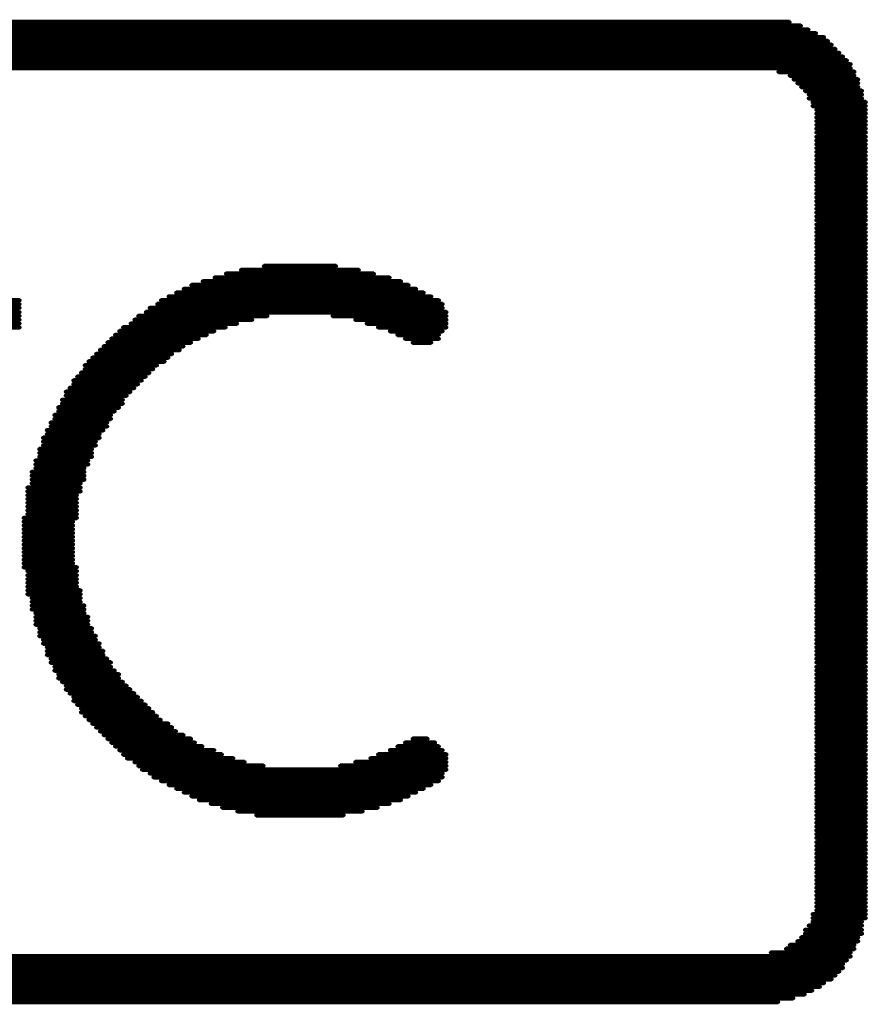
# Model space of a CAD drawing. Extents: x -0.07 to 0.95, y -0.15 to 2.1.
# Tile 10 of 23: x 0.38 to 0.56, y 0.5 to 0.71. Entities that reach past the tile are written whole.
import ezdxf

# ---------------------------------------------------------------- set-up
doc = ezdxf.new("R2010")
doc.units = 0
doc.layers.get('0').update_dxf_attribs({"linetype": 'CONTINUOUS'})
doc.layers.add('gto', color=2, linetype='CONTINUOUS')

# ---------------------------------------------------------------- blocks, each defined once
blk = doc.blocks.new('D80')
at = {"const_width": 0.0004}
blk.add_lwpolyline([(-0.0002, 0, 1), (0.0002, 0, 1)], format="xyb", close=True, dxfattribs=at)

msp = doc.modelspace()

# ---------------------------------------------------------------- linework, layer by layer
at = {"layer": 'gto', "color": 2, "const_width": 0.001}
for points in [[(0.299, 0.7059), (0.5507, 0.7059)], [(0.3014, 0.7067), (0.5491, 0.7067)], [(0.3038, 0.7075), (0.5467, 0.7075)], [(0.2966, 0.7043), (0.554, 0.7043)], [(0.2974, 0.7051), (0.5523, 0.7051)], [(0.2934, 0.7018), (0.5564, 0.7018)], [(0.2942, 0.7027), (0.5556, 0.7027)], [(0.2958, 0.7035), (0.5548, 0.7035)], [(0.2917, 0.7002), (0.558, 0.7002)], [(0.2925, 0.701), (0.5572, 0.701)], [(0.2901, 0.6978), (0.5596, 0.6978)], [(0.2909, 0.6986), (0.5596, 0.6986)], [(0.2917, 0.6994), (0.5588, 0.6994)], [(0.5443, 0.697), (0.5604, 0.697)], [(0.5467, 0.6962), (0.5604, 0.6962)], [(0.5475, 0.6954), (0.5612, 0.6954)], [(0.5483, 0.6946), (0.5612, 0.6946)], [(0.5491, 0.6938), (0.5612, 0.6938)], [(0.5499, 0.693), (0.562, 0.693)], [(0.5507, 0.6922), (0.562, 0.6922)], [(0.5507, 0.6914), (0.562, 0.6914)], [(0.5515, 0.6906), (0.5628, 0.6906)], [(0.5515, 0.6898), (0.5628, 0.6898)], [(0.5523, 0.689), (0.5628, 0.689)], [(0.5523, 0.6882), (0.5628, 0.6882)], [(0.5523, 0.6874), (0.5628, 0.6874)], [(0.5523, 0.6866), (0.5628, 0.6866)], [(0.5523, 0.6858), (0.5628, 0.6858)], [(0.5523, 0.685), (0.5628, 0.685)], [(0.5523, 0.6842), (0.5628, 0.6842)], [(0.5523, 0.6833), (0.5628, 0.6833)], [(0.5523, 0.6825), (0.5628, 0.6825)], [(0.5523, 0.6817), (0.5628, 0.6817)], [(0.5523, 0.6809), (0.5628, 0.6809)], [(0.5523, 0.6801), (0.5628, 0.6801)], [(0.5523, 0.6793), (0.5628, 0.6793)], [(0.5523, 0.6785), (0.5628, 0.6785)], [(0.5523, 0.6777), (0.5628, 0.6777)], [(0.5523, 0.6769), (0.5628, 0.6769)], [(0.5523, 0.6761), (0.5628, 0.6761)], [(0.5523, 0.6753), (0.5628, 0.6753)], [(0.5523, 0.6745), (0.5628, 0.6745)], [(0.5523, 0.6737), (0.5628, 0.6737)], [(0.5523, 0.6729), (0.5628, 0.6729)], [(0.5523, 0.6721), (0.5628, 0.6721)], [(0.5523, 0.6713), (0.5628, 0.6713)], [(0.5523, 0.6705), (0.5628, 0.6705)], [(0.5523, 0.6697), (0.5628, 0.6697)], [(0.5523, 0.6689), (0.5628, 0.6689)], [(0.5523, 0.6681), (0.5628, 0.6681)], [(0.5523, 0.6673), (0.5628, 0.6673)], [(0.5523, 0.6665), (0.5628, 0.6665)], [(0.5523, 0.6657), (0.5628, 0.6657)], [(0.5523, 0.6648), (0.5628, 0.6648)], [(0.5523, 0.664), (0.5628, 0.664)], [(0.5523, 0.6632), (0.5628, 0.6632)], [(0.5523, 0.6624), (0.5628, 0.6624)], [(0.5523, 0.6616), (0.5628, 0.6616)], [(0.5523, 0.6608), (0.5628, 0.6608)], [(0.5523, 0.66), (0.5628, 0.66)], [(0.5523, 0.6592), (0.5628, 0.6592)], [(0.5523, 0.6584), (0.5628, 0.6584)], [(0.4357, 0.656), (0.451, 0.656)], [(0.5523, 0.6576), (0.5628, 0.6576)], [(0.5523, 0.6568), (0.5628, 0.6568)], [(0.5523, 0.656), (0.5628, 0.656)], [(0.4277, 0.6544), (0.459, 0.6544)], [(0.4309, 0.6552), (0.4558, 0.6552)], [(0.5523, 0.6552), (0.5628, 0.6552)], [(0.5523, 0.6544), (0.5628, 0.6544)], [(0.4204, 0.652), (0.4663, 0.652)], [(0.4228, 0.6528), (0.4647, 0.6528)], [(0.4253, 0.6536), (0.4623, 0.6536)], [(0.5523, 0.6536), (0.5628, 0.6536)], [(0.5523, 0.6528), (0.5628, 0.6528)], [(0.5523, 0.652), (0.5628, 0.652)], [(0.4172, 0.6504), (0.4695, 0.6504)], [(0.4188, 0.6512), (0.4679, 0.6512)], [(0.5523, 0.6512), (0.5628, 0.6512)], [(0.5523, 0.6504), (0.5628, 0.6504)], [(0.373, 0.6488), (0.3842, 0.6488)], [(0.3738, 0.648), (0.3842, 0.648)], [(0.4132, 0.648), (0.4735, 0.648)], [(0.414, 0.6488), (0.4727, 0.6488)], [(0.4156, 0.6496), (0.4711, 0.6496)], [(0.5523, 0.6496), (0.5628, 0.6496)], [(0.5523, 0.6488), (0.5628, 0.6488)], [(0.5523, 0.648), (0.5628, 0.648)], [(0.3738, 0.6472), (0.3842, 0.6472)], [(0.3738, 0.6463), (0.3842, 0.6463)], [(0.3738, 0.6455), (0.3842, 0.6455)], [(0.4092, 0.6455), (0.4365, 0.6455)], [(0.4108, 0.6463), (0.4743, 0.6463)], [(0.4116, 0.6472), (0.4735, 0.6472)], [(0.4502, 0.6455), (0.4743, 0.6455)], [(0.5523, 0.6472), (0.5628, 0.6472)], [(0.5523, 0.6463), (0.5628, 0.6463)], [(0.5523, 0.6455), (0.5628, 0.6455)], [(0.3738, 0.6447), (0.3842, 0.6447)], [(0.3738, 0.6439), (0.3842, 0.6439)], [(0.4076, 0.6439), (0.4301, 0.6439)], [(0.4084, 0.6447), (0.4333, 0.6447)], [(0.455, 0.6447), (0.4743, 0.6447)], [(0.4574, 0.6439), (0.4743, 0.6439)], [(0.5523, 0.6447), (0.5628, 0.6447)], [(0.5523, 0.6439), (0.5628, 0.6439)], [(0.373, 0.6431), (0.3842, 0.6431)], [(0.4043, 0.6415), (0.4237, 0.6415)], [(0.4052, 0.6423), (0.4253, 0.6423)], [(0.406, 0.6431), (0.4277, 0.6431)], [(0.4598, 0.6431), (0.4743, 0.6431)], [(0.4623, 0.6423), (0.4735, 0.6423)], [(0.4639, 0.6415), (0.4727, 0.6415)], [(0.5523, 0.6431), (0.5628, 0.6431)], [(0.5523, 0.6423), (0.5628, 0.6423)], [(0.5523, 0.6415), (0.5628, 0.6415)], [(0.4027, 0.6399), (0.4204, 0.6399)], [(0.4035, 0.6407), (0.422, 0.6407)], [(0.4655, 0.6407), (0.4727, 0.6407)], [(0.4671, 0.6399), (0.4711, 0.6399)], [(0.5523, 0.6407), (0.5628, 0.6407)], [(0.5523, 0.6399), (0.5628, 0.6399)], [(0.4003, 0.6375), (0.4164, 0.6375)], [(0.4011, 0.6383), (0.418, 0.6383)], [(0.4019, 0.6391), (0.4188, 0.6391)], [(0.5523, 0.6391), (0.5628, 0.6391)], [(0.5523, 0.6383), (0.5628, 0.6383)], [(0.5523, 0.6375), (0.5628, 0.6375)], [(0.3979, 0.6351), (0.4132, 0.6351)], [(0.3987, 0.6359), (0.4148, 0.6359)], [(0.3995, 0.6367), (0.4156, 0.6367)], [(0.5523, 0.6367), (0.5628, 0.6367)], [(0.5523, 0.6359), (0.5628, 0.6359)], [(0.5523, 0.6351), (0.5628, 0.6351)], [(0.3971, 0.6335), (0.4116, 0.6335)], [(0.3979, 0.6343), (0.4124, 0.6343)], [(0.5523, 0.6343), (0.5628, 0.6343)], [(0.5523, 0.6335), (0.5628, 0.6335)], [(0.3955, 0.6319), (0.41, 0.6319)], [(0.3955, 0.6311), (0.4092, 0.6311)], [(0.3963, 0.6327), (0.4108, 0.6327)], [(0.5523, 0.6327), (0.5628, 0.6327)], [(0.5523, 0.6319), (0.5628, 0.6319)], [(0.5523, 0.6311), (0.5628, 0.6311)], [(0.3939, 0.6295), (0.4076, 0.6295)], [(0.3947, 0.6303), (0.4084, 0.6303)], [(0.5523, 0.6303), (0.5628, 0.6303)], [(0.5523, 0.6295), (0.5628, 0.6295)], [(0.3931, 0.6278), (0.406, 0.6278)], [(0.3931, 0.627), (0.406, 0.627)], [(0.3939, 0.6287), (0.4068, 0.6287)], [(0.5523, 0.6287), (0.5628, 0.6287)], [(0.5523, 0.6278), (0.5628, 0.6278)], [(0.5523, 0.627), (0.5628, 0.627)], [(0.3923, 0.6262), (0.4052, 0.6262)], [(0.3923, 0.6254), (0.4043, 0.6254)], [(0.5523, 0.6262), (0.5628, 0.6262)], [(0.5523, 0.6254), (0.5628, 0.6254)], [(0.3907, 0.623), (0.4027, 0.623)], [(0.3915, 0.6246), (0.4035, 0.6246)], [(0.3915, 0.6238), (0.4035, 0.6238)], [(0.5523, 0.6246), (0.5628, 0.6246)], [(0.5523, 0.6238), (0.5628, 0.6238)], [(0.5523, 0.623), (0.5628, 0.623)], [(0.3899, 0.6214), (0.4019, 0.6214)], [(0.3899, 0.6206), (0.4011, 0.6206)], [(0.3907, 0.6222), (0.4027, 0.6222)], [(0.5523, 0.6222), (0.5628, 0.6222)], [(0.5523, 0.6214), (0.5628, 0.6214)], [(0.5523, 0.6206), (0.5628, 0.6206)], [(0.3891, 0.6198), (0.4011, 0.6198)], [(0.3891, 0.619), (0.4003, 0.619)], [(0.5523, 0.6198), (0.5628, 0.6198)], [(0.5523, 0.619), (0.5628, 0.619)], [(0.3883, 0.6174), (0.3995, 0.6174)], [(0.3883, 0.6166), (0.3995, 0.6166)], [(0.3891, 0.6182), (0.4003, 0.6182)], [(0.5523, 0.6182), (0.5628, 0.6182)], [(0.5523, 0.6174), (0.5628, 0.6174)], [(0.5523, 0.6166), (0.5628, 0.6166)], [(0.3875, 0.615), (0.3987, 0.615)], [(0.3883, 0.6158), (0.3995, 0.6158)], [(0.5523, 0.6158), (0.5628, 0.6158)], [(0.5523, 0.615), (0.5628, 0.615)], [(0.3867, 0.6126), (0.3979, 0.6126)], [(0.3875, 0.6142), (0.3987, 0.6142)], [(0.3875, 0.6134), (0.3979, 0.6134)], [(0.5523, 0.6142), (0.5628, 0.6142)], [(0.5523, 0.6134), (0.5628, 0.6134)], [(0.5523, 0.6126), (0.5628, 0.6126)], [(0.3867, 0.6118), (0.3979, 0.6118)], [(0.3867, 0.611), (0.3979, 0.611)], [(0.3867, 0.6102), (0.3971, 0.6102)], [(0.5523, 0.6118), (0.5628, 0.6118)], [(0.5523, 0.611), (0.5628, 0.611)], [(0.5523, 0.6102), (0.5628, 0.6102)], [(0.3858, 0.6093), (0.3971, 0.6093)], [(0.3858, 0.6085), (0.3971, 0.6085)], [(0.5523, 0.6093), (0.5628, 0.6093)], [(0.5523, 0.6085), (0.5628, 0.6085)], [(0.3858, 0.6077), (0.3963, 0.6077)], [(0.3858, 0.6069), (0.3963, 0.6069)], [(0.3858, 0.6061), (0.3963, 0.6061)], [(0.5523, 0.6077), (0.5628, 0.6077)], [(0.5523, 0.6069), (0.5628, 0.6069)], [(0.5523, 0.6061), (0.5628, 0.6061)], [(0.3858, 0.6053), (0.3963, 0.6053)], [(0.3858, 0.6045), (0.3963, 0.6045)], [(0.5523, 0.6053), (0.5628, 0.6053)], [(0.5523, 0.6045), (0.5628, 0.6045)], [(0.385, 0.6029), (0.3963, 0.6029)], [(0.385, 0.6021), (0.3955, 0.6021)], [(0.3858, 0.6037), (0.3963, 0.6037)], [(0.5523, 0.6037), (0.5628, 0.6037)], [(0.5523, 0.6029), (0.5628, 0.6029)], [(0.5523, 0.6021), (0.5628, 0.6021)], [(0.385, 0.6013), (0.3955, 0.6013)], [(0.385, 0.6005), (0.3955, 0.6005)], [(0.5523, 0.6013), (0.5628, 0.6013)], [(0.5523, 0.6005), (0.5628, 0.6005)], [(0.385, 0.5997), (0.3955, 0.5997)], [(0.385, 0.5989), (0.3955, 0.5989)], [(0.385, 0.5981), (0.3955, 0.5981)], [(0.5523, 0.5997), (0.5628, 0.5997)], [(0.5523, 0.5989), (0.5628, 0.5989)], [(0.5523, 0.5981), (0.5628, 0.5981)], [(0.385, 0.5973), (0.3955, 0.5973)], [(0.385, 0.5965), (0.3955, 0.5965)], [(0.385, 0.5957), (0.3955, 0.5957)], [(0.5523, 0.5973), (0.5628, 0.5973)], [(0.5523, 0.5965), (0.5628, 0.5965)], [(0.5523, 0.5957), (0.5628, 0.5957)], [(0.385, 0.5949), (0.3955, 0.5949)], [(0.385, 0.5941), (0.3955, 0.5941)], [(0.5523, 0.5949), (0.5628, 0.5949)], [(0.5523, 0.5941), (0.5628, 0.5941)], [(0.385, 0.5933), (0.3955, 0.5933)], [(0.385, 0.5925), (0.3963, 0.5925)], [(0.3858, 0.5917), (0.3963, 0.5917)], [(0.5523, 0.5933), (0.5628, 0.5933)], [(0.5523, 0.5925), (0.5628, 0.5925)], [(0.5523, 0.5917), (0.5628, 0.5917)], [(0.3858, 0.5908), (0.3963, 0.5908)], [(0.3858, 0.59), (0.3963, 0.59)], [(0.5523, 0.5908), (0.5628, 0.5908)], [(0.5523, 0.59), (0.5628, 0.59)], [(0.3858, 0.5892), (0.3963, 0.5892)], [(0.3858, 0.5884), (0.3963, 0.5884)], [(0.3858, 0.5876), (0.3971, 0.5876)], [(0.5523, 0.5892), (0.5628, 0.5892)], [(0.5523, 0.5884), (0.5628, 0.5884)], [(0.5523, 0.5876), (0.5628, 0.5876)], [(0.3858, 0.5868), (0.3971, 0.5868)], [(0.3867, 0.586), (0.3971, 0.586)], [(0.5523, 0.5868), (0.5628, 0.5868)], [(0.5523, 0.586), (0.5628, 0.586)], [(0.3867, 0.5852), (0.3971, 0.5852)], [(0.3867, 0.5844), (0.3979, 0.5844)], [(0.3867, 0.5836), (0.3979, 0.5836)], [(0.5523, 0.5852), (0.5628, 0.5852)], [(0.5523, 0.5844), (0.5628, 0.5844)], [(0.5523, 0.5836), (0.5628, 0.5836)], [(0.3875, 0.5828), (0.3979, 0.5828)], [(0.3875, 0.582), (0.3987, 0.582)], [(0.3875, 0.5812), (0.3987, 0.5812)], [(0.5523, 0.5828), (0.5628, 0.5828)], [(0.5523, 0.582), (0.5628, 0.582)], [(0.5523, 0.5812), (0.5628, 0.5812)], [(0.3875, 0.5804), (0.3987, 0.5804)], [(0.3883, 0.5796), (0.3995, 0.5796)], [(0.5523, 0.5804), (0.5628, 0.5804)], [(0.5523, 0.5796), (0.5628, 0.5796)], [(0.3883, 0.5788), (0.3995, 0.5788)], [(0.3883, 0.578), (0.4003, 0.578)], [(0.3891, 0.5772), (0.4003, 0.5772)], [(0.5523, 0.5788), (0.5628, 0.5788)], [(0.5523, 0.578), (0.5628, 0.578)], [(0.5523, 0.5772), (0.5628, 0.5772)], [(0.3891, 0.5764), (0.4011, 0.5764)], [(0.3899, 0.5756), (0.4011, 0.5756)], [(0.5523, 0.5764), (0.5628, 0.5764)], [(0.5523, 0.5756), (0.5628, 0.5756)], [(0.3899, 0.5748), (0.4019, 0.5748)], [(0.3899, 0.574), (0.4019, 0.574)], [(0.3907, 0.5732), (0.4027, 0.5732)], [(0.5523, 0.5748), (0.5628, 0.5748)], [(0.5523, 0.574), (0.5628, 0.574)], [(0.5523, 0.5732), (0.5628, 0.5732)], [(0.3907, 0.5724), (0.4035, 0.5724)], [(0.3915, 0.5715), (0.4035, 0.5715)], [(0.3915, 0.5707), (0.4043, 0.5707)], [(0.5523, 0.5724), (0.5628, 0.5724)], [(0.5523, 0.5715), (0.5628, 0.5715)], [(0.5523, 0.5707), (0.5628, 0.5707)], [(0.3923, 0.5699), (0.4052, 0.5699)], [(0.3923, 0.5691), (0.4052, 0.5691)], [(0.5523, 0.5699), (0.5628, 0.5699)], [(0.5523, 0.5691), (0.5628, 0.5691)], [(0.3931, 0.5683), (0.406, 0.5683)], [(0.3939, 0.5675), (0.4068, 0.5675)], [(0.3939, 0.5667), (0.4076, 0.5667)], [(0.5523, 0.5683), (0.5628, 0.5683)], [(0.5523, 0.5675), (0.5628, 0.5675)], [(0.5523, 0.5667), (0.5628, 0.5667)], [(0.3947, 0.5659), (0.4084, 0.5659)], [(0.3955, 0.5651), (0.4092, 0.5651)], [(0.5523, 0.5659), (0.5628, 0.5659)], [(0.5523, 0.5651), (0.5628, 0.5651)], [(0.3955, 0.5643), (0.41, 0.5643)], [(0.3963, 0.5635), (0.4108, 0.5635)], [(0.3971, 0.5627), (0.4116, 0.5627)], [(0.5523, 0.5643), (0.5628, 0.5643)], [(0.5523, 0.5635), (0.5628, 0.5635)], [(0.5523, 0.5627), (0.5628, 0.5627)], [(0.3971, 0.5619), (0.4124, 0.5619)], [(0.3979, 0.5611), (0.4132, 0.5611)], [(0.3987, 0.5603), (0.414, 0.5603)], [(0.5523, 0.5619), (0.5628, 0.5619)], [(0.5523, 0.5611), (0.5628, 0.5611)], [(0.5523, 0.5603), (0.5628, 0.5603)], [(0.3995, 0.5595), (0.4156, 0.5595)], [(0.4003, 0.5587), (0.4164, 0.5587)], [(0.5523, 0.5595), (0.5628, 0.5595)], [(0.5523, 0.5587), (0.5628, 0.5587)], [(0.4011, 0.5579), (0.4172, 0.5579)], [(0.4019, 0.5571), (0.4188, 0.5571)], [(0.4027, 0.5563), (0.4204, 0.5563)], [(0.4671, 0.5563), (0.4703, 0.5563)], [(0.5523, 0.5579), (0.5628, 0.5579)], [(0.5523, 0.5571), (0.5628, 0.5571)], [(0.5523, 0.5563), (0.5628, 0.5563)], [(0.4035, 0.5555), (0.4212, 0.5555)], [(0.4043, 0.5547), (0.4228, 0.5547)], [(0.4639, 0.5547), (0.4727, 0.5547)], [(0.4655, 0.5555), (0.4719, 0.5555)], [(0.5523, 0.5555), (0.5628, 0.5555)], [(0.5523, 0.5547), (0.5628, 0.5547)], [(0.4052, 0.5539), (0.4253, 0.5539)], [(0.406, 0.553), (0.4269, 0.553)], [(0.4068, 0.5522), (0.4293, 0.5522)], [(0.4582, 0.5522), (0.4743, 0.5522)], [(0.4598, 0.553), (0.4743, 0.553)], [(0.4623, 0.5539), (0.4735, 0.5539)], [(0.5523, 0.5539), (0.5628, 0.5539)], [(0.5523, 0.553), (0.5628, 0.553)], [(0.5523, 0.5522), (0.5628, 0.5522)], [(0.4084, 0.5514), (0.4317, 0.5514)], [(0.4092, 0.5506), (0.4357, 0.5506)], [(0.4518, 0.5506), (0.4743, 0.5506)], [(0.455, 0.5514), (0.4743, 0.5514)], [(0.5523, 0.5514), (0.5628, 0.5514)], [(0.5523, 0.5506), (0.5628, 0.5506)], [(0.41, 0.5498), (0.4743, 0.5498)], [(0.4116, 0.549), (0.4735, 0.549)], [(0.4124, 0.5482), (0.4735, 0.5482)], [(0.5523, 0.5498), (0.5628, 0.5498)], [(0.5523, 0.549), (0.5628, 0.549)], [(0.5523, 0.5482), (0.5628, 0.5482)], [(0.414, 0.5474), (0.4727, 0.5474)], [(0.4156, 0.5466), (0.4711, 0.5466)], [(0.4172, 0.5458), (0.4695, 0.5458)], [(0.5523, 0.5474), (0.5628, 0.5474)], [(0.5523, 0.5466), (0.5628, 0.5466)], [(0.5523, 0.5458), (0.5628, 0.5458)], [(0.4188, 0.545), (0.4679, 0.545)], [(0.4204, 0.5442), (0.4663, 0.5442)], [(0.5523, 0.545), (0.5628, 0.545)], [(0.5523, 0.5442), (0.5628, 0.5442)], [(0.422, 0.5434), (0.4647, 0.5434)], [(0.4245, 0.5426), (0.4623, 0.5426)], [(0.4269, 0.5418), (0.4598, 0.5418)], [(0.5523, 0.5434), (0.5628, 0.5434)], [(0.5523, 0.5426), (0.5628, 0.5426)], [(0.5523, 0.5418), (0.5628, 0.5418)], [(0.4301, 0.541), (0.4566, 0.541)], [(0.4341, 0.5402), (0.4526, 0.5402)], [(0.5523, 0.541), (0.5628, 0.541)], [(0.5523, 0.5402), (0.5628, 0.5402)], [(0.5523, 0.5394), (0.5628, 0.5394)], [(0.5523, 0.5386), (0.5628, 0.5386)], [(0.5523, 0.5378), (0.5628, 0.5378)], [(0.5523, 0.537), (0.5628, 0.537)], [(0.5523, 0.5362), (0.5628, 0.5362)], [(0.5523, 0.5354), (0.5628, 0.5354)], [(0.5523, 0.5345), (0.5628, 0.5345)], [(0.5523, 0.5337), (0.5628, 0.5337)], [(0.5523, 0.5329), (0.5628, 0.5329)], [(0.5523, 0.5321), (0.5628, 0.5321)], [(0.5523, 0.5313), (0.5628, 0.5313)], [(0.5523, 0.5305), (0.5628, 0.5305)], [(0.5523, 0.5297), (0.5628, 0.5297)], [(0.5523, 0.5289), (0.5628, 0.5289)], [(0.5523, 0.5281), (0.5628, 0.5281)], [(0.5523, 0.5273), (0.5628, 0.5273)], [(0.5523, 0.5265), (0.5628, 0.5265)], [(0.5523, 0.5257), (0.5628, 0.5257)], [(0.5523, 0.5249), (0.5628, 0.5249)], [(0.5523, 0.5241), (0.5628, 0.5241)], [(0.5523, 0.5233), (0.5628, 0.5233)], [(0.5523, 0.5225), (0.5628, 0.5225)], [(0.5523, 0.5217), (0.5628, 0.5217)], [(0.5523, 0.5209), (0.5628, 0.5209)], [(0.5515, 0.5193), (0.5628, 0.5193)], [(0.5523, 0.5201), (0.5628, 0.5201)], [(0.5507, 0.5169), (0.562, 0.5169)], [(0.5515, 0.5185), (0.5628, 0.5185)], [(0.5515, 0.5177), (0.562, 0.5177)], [(0.5499, 0.516), (0.562, 0.516)], [(0.5499, 0.5152), (0.562, 0.5152)], [(0.5467, 0.5128), (0.5604, 0.5128)], [(0.5483, 0.5136), (0.5612, 0.5136)], [(0.5491, 0.5144), (0.5612, 0.5144)], [(0.5427, 0.5112), (0.5596, 0.5112)], [(0.5459, 0.512), (0.5604, 0.512)], [(0.2909, 0.5104), (0.5596, 0.5104)], [(0.2909, 0.5096), (0.5588, 0.5096)], [(0.2917, 0.5088), (0.558, 0.5088)], [(0.2925, 0.508), (0.558, 0.508)], [(0.2934, 0.5072), (0.5572, 0.5072)], [(0.2942, 0.5064), (0.5564, 0.5064)], [(0.295, 0.5056), (0.5556, 0.5056)], [(0.2958, 0.5048), (0.554, 0.5048)], [(0.2974, 0.504), (0.5531, 0.504)], [(0.299, 0.5032), (0.5515, 0.5032)], [(0.3006, 0.5024), (0.5499, 0.5024)], [(0.3022, 0.5016), (0.5475, 0.5016)], [(0.3062, 0.5008), (0.5443, 0.5008)]]:
    msp.add_lwpolyline(points, dxfattribs=at)

# ---------------------------------------------------------------- block references
at = {"layer": 'gto'}
for p in [(0.5467, 0.7075), (0.5491, 0.7067), (0.5507, 0.7059), (0.5523, 0.7051), (0.554, 0.7043), (0.5548, 0.7035), (0.5556, 0.7027), (0.5564, 0.7018), (0.5572, 0.701), (0.558, 0.7002), (0.5588, 0.6994), (0.5596, 0.6986), (0.5596, 0.6978), (0.5443, 0.697), (0.5467, 0.6962), (0.5475, 0.6954), (0.5604, 0.697), (0.5604, 0.6962), (0.5612, 0.6954), (0.5483, 0.6946), (0.5491, 0.6938), (0.5612, 0.6946), (0.5612, 0.6938), (0.5499, 0.693), (0.5507, 0.6922), (0.5507, 0.6914), (0.562, 0.693), (0.562, 0.6922), (0.562, 0.6914), (0.5515, 0.6906), (0.5515, 0.6898), (0.5628, 0.6906), (0.5628, 0.6898), (0.5523, 0.689), (0.5523, 0.6882), (0.5523, 0.6874), (0.5628, 0.689), (0.5628, 0.6882), (0.5628, 0.6874), (0.5523, 0.6866), (0.5523, 0.6858), (0.5628, 0.6866), (0.5628, 0.6858), (0.5523, 0.685), (0.5523, 0.6842), (0.5523, 0.6833), (0.5628, 0.685), (0.5628, 0.6842), (0.5628, 0.6833), (0.5523, 0.6825), (0.5523, 0.6817), (0.5523, 0.6809), (0.5628, 0.6825), (0.5628, 0.6817), (0.5628, 0.6809), (0.5523, 0.6801), (0.5523, 0.6793), (0.5628, 0.6801), (0.5628, 0.6793), (0.5523, 0.6785), (0.5523, 0.6777), (0.5523, 0.6769), (0.5628, 0.6785), (0.5628, 0.6777), (0.5628, 0.6769), (0.5523, 0.6761), (0.5523, 0.6753), (0.5628, 0.6761), (0.5628, 0.6753), (0.5523, 0.6745), (0.5523, 0.6737), (0.5523, 0.6729), (0.5628, 0.6745), (0.5628, 0.6737), (0.5628, 0.6729), (0.5523, 0.6721), (0.5523, 0.6713), (0.5523, 0.6705), (0.5628, 0.6721), (0.5628, 0.6713), (0.5628, 0.6705), (0.5523, 0.6697), (0.5523, 0.6689), (0.5628, 0.6697), (0.5628, 0.6689), (0.5523, 0.6681), (0.5523, 0.6673), (0.5523, 0.6665), (0.5628, 0.6681), (0.5628, 0.6673), (0.5628, 0.6665), (0.5523, 0.6657), (0.5523, 0.6648), (0.5628, 0.6657), (0.5628, 0.6648), (0.5523, 0.664), (0.5523, 0.6632), (0.5523, 0.6624), (0.5628, 0.664), (0.5628, 0.6632), (0.5628, 0.6624), (0.5523, 0.6616), (0.5523, 0.6608), (0.5628, 0.6616), (0.5628, 0.6608), (0.5523, 0.66), (0.5523, 0.6592), (0.5523, 0.6584), (0.5628, 0.66), (0.5628, 0.6592), (0.5628, 0.6584), (0.4357, 0.656), (0.451, 0.656), (0.5523, 0.6576), (0.5523, 0.6568), (0.5523, 0.656), (0.5628, 0.6576), (0.5628, 0.6568), (0.5628, 0.656), (0.4277, 0.6544), (0.4309, 0.6552), (0.4558, 0.6552), (0.459, 0.6544), (0.5523, 0.6552), (0.5523, 0.6544), (0.5628, 0.6552), (0.5628, 0.6544), (0.4204, 0.652), (0.4228, 0.6528), (0.4253, 0.6536), (0.4623, 0.6536), (0.4647, 0.6528), (0.4663, 0.652), (0.5523, 0.6536), (0.5523, 0.6528), (0.5523, 0.652), (0.5628, 0.6536), (0.5628, 0.6528), (0.5628, 0.652), (0.4172, 0.6504), (0.4188, 0.6512), (0.4679, 0.6512), (0.4695, 0.6504), (0.5523, 0.6512), (0.5523, 0.6504), (0.5628, 0.6512), (0.5628, 0.6504), (0.3842, 0.6488), (0.3842, 0.648), (0.4132, 0.648), (0.414, 0.6488), (0.4156, 0.6496), (0.4711, 0.6496), (0.4727, 0.6488), (0.4735, 0.648), (0.5523, 0.6496), (0.5523, 0.6488), (0.5523, 0.648), (0.5628, 0.6496), (0.5628, 0.6488), (0.5628, 0.648), (0.3842, 0.6472), (0.3842, 0.6463), (0.4108, 0.6463), (0.4116, 0.6472), (0.4735, 0.6472), (0.4743, 0.6463), (0.5523, 0.6472), (0.5523, 0.6463), (0.5628, 0.6472), (0.5628, 0.6463), (0.3842, 0.6455), (0.3842, 0.6447), (0.3842, 0.6439), (0.4076, 0.6439), (0.4084, 0.6447), (0.4092, 0.6455), (0.4301, 0.6439), (0.4333, 0.6447), (0.4365, 0.6455), (0.4502, 0.6455), (0.455, 0.6447), (0.4574, 0.6439), (0.4743, 0.6455), (0.4743, 0.6447), (0.4743, 0.6439), (0.5523, 0.6455), (0.5523, 0.6447), (0.5523, 0.6439), (0.5628, 0.6455), (0.5628, 0.6447), (0.5628, 0.6439), (0.3842, 0.6431), (0.4043, 0.6415), (0.4052, 0.6423), (0.406, 0.6431), (0.4237, 0.6415), (0.4253, 0.6423), (0.4277, 0.6431), (0.4598, 0.6431), (0.4623, 0.6423), (0.4639, 0.6415), (0.4727, 0.6415), (0.4735, 0.6423), (0.4743, 0.6431), (0.5523, 0.6431), (0.5523, 0.6423), (0.5523, 0.6415), (0.5628, 0.6431), (0.5628, 0.6423), (0.5628, 0.6415), (0.4027, 0.6399), (0.4035, 0.6407), (0.4204, 0.6399), (0.422, 0.6407), (0.4655, 0.6407), (0.4671, 0.6399), (0.4711, 0.6399), (0.4727, 0.6407), (0.5523, 0.6407), (0.5523, 0.6399), (0.5628, 0.6407), (0.5628, 0.6399), (0.4003, 0.6375), (0.4011, 0.6383), (0.4019, 0.6391), (0.4164, 0.6375), (0.418, 0.6383), (0.4188, 0.6391), (0.5523, 0.6391), (0.5523, 0.6383), (0.5523, 0.6375), (0.5628, 0.6391), (0.5628, 0.6383), (0.5628, 0.6375), (0.3987, 0.6359), (0.3995, 0.6367), (0.4148, 0.6359), (0.4156, 0.6367), (0.5523, 0.6367), (0.5523, 0.6359), (0.5628, 0.6367), (0.5628, 0.6359), (0.3971, 0.6335), (0.3979, 0.6351), (0.3979, 0.6343), (0.4116, 0.6335), (0.4124, 0.6343), (0.4132, 0.6351), (0.5523, 0.6351), (0.5523, 0.6343), (0.5523, 0.6335), (0.5628, 0.6351), (0.5628, 0.6343), (0.5628, 0.6335), (0.3955, 0.6319), (0.3955, 0.6311), (0.3963, 0.6327), (0.4092, 0.6311), (0.41, 0.6319), (0.4108, 0.6327), (0.5523, 0.6327), (0.5523, 0.6319), (0.5523, 0.6311), (0.5628, 0.6327), (0.5628, 0.6319), (0.5628, 0.6311), (0.3939, 0.6295), (0.3947, 0.6303), (0.4076, 0.6295), (0.4084, 0.6303), (0.5523, 0.6303), (0.5523, 0.6295), (0.5628, 0.6303), (0.5628, 0.6295), (0.3931, 0.6278), (0.3931, 0.627), (0.3939, 0.6287), (0.406, 0.6278), (0.406, 0.627), (0.4068, 0.6287), (0.5523, 0.6287), (0.5523, 0.6278), (0.5523, 0.627), (0.5628, 0.6287), (0.5628, 0.6278), (0.5628, 0.627), (0.3923, 0.6262), (0.3923, 0.6254), (0.4043, 0.6254), (0.4052, 0.6262), (0.5523, 0.6262), (0.5523, 0.6254), (0.5628, 0.6262), (0.5628, 0.6254), (0.3907, 0.623), (0.3915, 0.6246), (0.3915, 0.6238), (0.4027, 0.623), (0.4035, 0.6246), (0.4035, 0.6238), (0.5523, 0.6246), (0.5523, 0.6238), (0.5523, 0.623), (0.5628, 0.6246), (0.5628, 0.6238), (0.5628, 0.623), (0.3899, 0.6214), (0.3907, 0.6222), (0.4019, 0.6214), (0.4027, 0.6222), (0.5523, 0.6222), (0.5523, 0.6214), (0.5628, 0.6222), (0.5628, 0.6214), (0.3891, 0.6198), (0.3891, 0.619), (0.3899, 0.6206), (0.4003, 0.619), (0.4011, 0.6206), (0.4011, 0.6198), (0.5523, 0.6206), (0.5523, 0.6198), (0.5523, 0.619), (0.5628, 0.6206), (0.5628, 0.6198), (0.5628, 0.619), (0.3883, 0.6174), (0.3883, 0.6166), (0.3891, 0.6182), (0.3995, 0.6174), (0.3995, 0.6166), (0.4003, 0.6182), (0.5523, 0.6182), (0.5523, 0.6174), (0.5523, 0.6166), (0.5628, 0.6182), (0.5628, 0.6174), (0.5628, 0.6166), (0.3875, 0.615), (0.3883, 0.6158), (0.3987, 0.615), (0.3995, 0.6158), (0.5523, 0.6158), (0.5523, 0.615), (0.5628, 0.6158), (0.5628, 0.615), (0.3867, 0.6126), (0.3875, 0.6142), (0.3875, 0.6134), (0.3979, 0.6134), (0.3979, 0.6126), (0.3987, 0.6142), (0.5523, 0.6142), (0.5523, 0.6134), (0.5523, 0.6126), (0.5628, 0.6142), (0.5628, 0.6134), (0.5628, 0.6126), (0.3867, 0.6118), (0.3867, 0.611), (0.3979, 0.6118), (0.3979, 0.611), (0.5523, 0.6118), (0.5523, 0.611), (0.5628, 0.6118), (0.5628, 0.611), (0.3858, 0.6093), (0.3858, 0.6085), (0.3867, 0.6102), (0.3971, 0.6102), (0.3971, 0.6093), (0.3971, 0.6085), (0.5523, 0.6102), (0.5523, 0.6093), (0.5523, 0.6085), (0.5628, 0.6102), (0.5628, 0.6093), (0.5628, 0.6085), (0.3858, 0.6077), (0.3858, 0.6069), (0.3858, 0.6061), (0.3963, 0.6077), (0.3963, 0.6069), (0.3963, 0.6061), (0.5523, 0.6077), (0.5523, 0.6069), (0.5523, 0.6061), (0.5628, 0.6077), (0.5628, 0.6069), (0.5628, 0.6061), (0.3858, 0.6053), (0.3858, 0.6045), (0.3963, 0.6053), (0.3963, 0.6045), (0.5523, 0.6053), (0.5523, 0.6045), (0.5628, 0.6053), (0.5628, 0.6045), (0.385, 0.6029), (0.385, 0.6021), (0.3858, 0.6037), (0.3955, 0.6021), (0.3963, 0.6037), (0.3963, 0.6029), (0.5523, 0.6037), (0.5523, 0.6029), (0.5523, 0.6021), (0.5628, 0.6037), (0.5628, 0.6029), (0.5628, 0.6021), (0.385, 0.6013), (0.385, 0.6005), (0.3955, 0.6013), (0.3955, 0.6005), (0.5523, 0.6013), (0.5523, 0.6005), (0.5628, 0.6013), (0.5628, 0.6005), (0.385, 0.5997), (0.385, 0.5989), (0.385, 0.5981), (0.3955, 0.5997), (0.3955, 0.5989), (0.3955, 0.5981), (0.5523, 0.5997), (0.5523, 0.5989), (0.5523, 0.5981), (0.5628, 0.5997), (0.5628, 0.5989), (0.5628, 0.5981), (0.385, 0.5973), (0.385, 0.5965), (0.385, 0.5957), (0.3955, 0.5973), (0.3955, 0.5965), (0.3955, 0.5957), (0.5523, 0.5973), (0.5523, 0.5965), (0.5523, 0.5957), (0.5628, 0.5973), (0.5628, 0.5965), (0.5628, 0.5957), (0.385, 0.5949), (0.385, 0.5941), (0.3955, 0.5949), (0.3955, 0.5941), (0.5523, 0.5949), (0.5523, 0.5941), (0.5628, 0.5949), (0.5628, 0.5941), (0.385, 0.5933), (0.385, 0.5925), (0.3858, 0.5917), (0.3955, 0.5933), (0.3963, 0.5925), (0.3963, 0.5917), (0.5523, 0.5933), (0.5523, 0.5925), (0.5523, 0.5917), (0.5628, 0.5933), (0.5628, 0.5925), (0.5628, 0.5917), (0.3858, 0.5908), (0.3858, 0.59), (0.3963, 0.5908), (0.3963, 0.59), (0.5523, 0.5908), (0.5523, 0.59), (0.5628, 0.5908), (0.5628, 0.59), (0.3858, 0.5892), (0.3858, 0.5884), (0.3858, 0.5876), (0.3963, 0.5892), (0.3963, 0.5884), (0.3971, 0.5876), (0.5523, 0.5892), (0.5523, 0.5884), (0.5523, 0.5876), (0.5628, 0.5892), (0.5628, 0.5884), (0.5628, 0.5876), (0.3858, 0.5868), (0.3867, 0.586), (0.3971, 0.5868), (0.3971, 0.586), (0.5523, 0.5868), (0.5523, 0.586), (0.5628, 0.5868), (0.5628, 0.586), (0.3867, 0.5852), (0.3867, 0.5844), (0.3867, 0.5836), (0.3971, 0.5852), (0.3979, 0.5844), (0.3979, 0.5836), (0.5523, 0.5852), (0.5523, 0.5844), (0.5523, 0.5836), (0.5628, 0.5852), (0.5628, 0.5844), (0.5628, 0.5836), (0.3875, 0.5828), (0.3875, 0.582), (0.3875, 0.5812), (0.3979, 0.5828), (0.3987, 0.582), (0.3987, 0.5812), (0.5523, 0.5828), (0.5523, 0.582), (0.5523, 0.5812), (0.5628, 0.5828), (0.5628, 0.582), (0.5628, 0.5812), (0.3875, 0.5804), (0.3883, 0.5796), (0.3987, 0.5804), (0.3995, 0.5796), (0.5523, 0.5804), (0.5523, 0.5796), (0.5628, 0.5804), (0.5628, 0.5796), (0.3883, 0.5788), (0.3883, 0.578), (0.3891, 0.5772), (0.3995, 0.5788), (0.4003, 0.578), (0.4003, 0.5772), (0.5523, 0.5788), (0.5523, 0.578), (0.5523, 0.5772), (0.5628, 0.5788), (0.5628, 0.578), (0.5628, 0.5772), (0.3891, 0.5764), (0.3899, 0.5756), (0.4011, 0.5764), (0.4011, 0.5756), (0.5523, 0.5764), (0.5523, 0.5756), (0.5628, 0.5764), (0.5628, 0.5756), (0.3899, 0.5748), (0.3899, 0.574), (0.3907, 0.5732), (0.4019, 0.5748), (0.4019, 0.574), (0.4027, 0.5732), (0.5523, 0.5748), (0.5523, 0.574), (0.5523, 0.5732), (0.5628, 0.5748), (0.5628, 0.574), (0.5628, 0.5732), (0.3907, 0.5724), (0.3915, 0.5715), (0.4035, 0.5724), (0.4035, 0.5715), (0.5523, 0.5724), (0.5523, 0.5715), (0.5628, 0.5724), (0.5628, 0.5715), (0.3915, 0.5707), (0.3923, 0.5699), (0.3923, 0.5691), (0.4043, 0.5707), (0.4052, 0.5699), (0.4052, 0.5691), (0.5523, 0.5707), (0.5523, 0.5699), (0.5523, 0.5691), (0.5628, 0.5707), (0.5628, 0.5699), (0.5628, 0.5691), (0.3931, 0.5683), (0.3939, 0.5675), (0.3939, 0.5667), (0.406, 0.5683), (0.4068, 0.5675), (0.4076, 0.5667), (0.5523, 0.5683), (0.5523, 0.5675), (0.5523, 0.5667), (0.5628, 0.5683), (0.5628, 0.5675), (0.5628, 0.5667), (0.3947, 0.5659), (0.3955, 0.5651), (0.4084, 0.5659), (0.4092, 0.5651), (0.5523, 0.5659), (0.5523, 0.5651), (0.5628, 0.5659), (0.5628, 0.5651), (0.3955, 0.5643), (0.3963, 0.5635), (0.3971, 0.5627), (0.41, 0.5643), (0.4108, 0.5635), (0.4116, 0.5627), (0.5523, 0.5643), (0.5523, 0.5635), (0.5523, 0.5627), (0.5628, 0.5643), (0.5628, 0.5635), (0.5628, 0.5627), (0.3971, 0.5619), (0.3979, 0.5611), (0.4124, 0.5619), (0.4132, 0.5611), (0.5523, 0.5619), (0.5523, 0.5611), (0.5628, 0.5619), (0.5628, 0.5611), (0.3987, 0.5603), (0.3995, 0.5595), (0.4003, 0.5587), (0.414, 0.5603), (0.4156, 0.5595), (0.4164, 0.5587), (0.5523, 0.5603), (0.5523, 0.5595), (0.5523, 0.5587), (0.5628, 0.5603), (0.5628, 0.5595), (0.5628, 0.5587), (0.4011, 0.5579), (0.4019, 0.5571), (0.4027, 0.5563), (0.4172, 0.5579), (0.4188, 0.5571), (0.4204, 0.5563), (0.4671, 0.5563), (0.4703, 0.5563), (0.5523, 0.5579), (0.5523, 0.5571), (0.5523, 0.5563), (0.5628, 0.5579), (0.5628, 0.5571), (0.5628, 0.5563), (0.4035, 0.5555), (0.4043, 0.5547), (0.4212, 0.5555), (0.4228, 0.5547), (0.4639, 0.5547), (0.4655, 0.5555), (0.4719, 0.5555), (0.4727, 0.5547), (0.5523, 0.5555), (0.5523, 0.5547), (0.5628, 0.5555), (0.5628, 0.5547), (0.4052, 0.5539), (0.406, 0.553), (0.4068, 0.5522), (0.4253, 0.5539), (0.4269, 0.553), (0.4293, 0.5522), (0.4582, 0.5522), (0.4598, 0.553), (0.4623, 0.5539), (0.4735, 0.5539), (0.4743, 0.553), (0.4743, 0.5522), (0.5523, 0.5539), (0.5523, 0.553), (0.5523, 0.5522), (0.5628, 0.5539), (0.5628, 0.553), (0.5628, 0.5522), (0.4084, 0.5514), (0.4092, 0.5506), (0.4317, 0.5514), (0.4357, 0.5506), (0.4518, 0.5506), (0.455, 0.5514), (0.4743, 0.5514), (0.4743, 0.5506), (0.5523, 0.5514), (0.5523, 0.5506), (0.5628, 0.5514), (0.5628, 0.5506), (0.41, 0.5498), (0.4116, 0.549), (0.4124, 0.5482), (0.4735, 0.549), (0.4735, 0.5482), (0.4743, 0.5498), (0.5523, 0.5498), (0.5523, 0.549), (0.5523, 0.5482), (0.5628, 0.5498), (0.5628, 0.549), (0.5628, 0.5482), (0.414, 0.5474), (0.4156, 0.5466), (0.4711, 0.5466), (0.4727, 0.5474), (0.5523, 0.5474), (0.5523, 0.5466), (0.5628, 0.5474), (0.5628, 0.5466), (0.4172, 0.5458), (0.4188, 0.545), (0.4204, 0.5442), (0.4663, 0.5442), (0.4679, 0.545), (0.4695, 0.5458), (0.5523, 0.5458), (0.5523, 0.545), (0.5523, 0.5442), (0.5628, 0.5458), (0.5628, 0.545), (0.5628, 0.5442), (0.422, 0.5434), (0.4245, 0.5426), (0.4269, 0.5418), (0.4598, 0.5418), (0.4623, 0.5426), (0.4647, 0.5434), (0.5523, 0.5434), (0.5523, 0.5426), (0.5523, 0.5418), (0.5628, 0.5434), (0.5628, 0.5426), (0.5628, 0.5418), (0.4301, 0.541), (0.4341, 0.5402), (0.4526, 0.5402), (0.4566, 0.541), (0.5523, 0.541), (0.5523, 0.5402), (0.5628, 0.541), (0.5628, 0.5402), (0.5523, 0.5394), (0.5523, 0.5386), (0.5523, 0.5378), (0.5628, 0.5394), (0.5628, 0.5386), (0.5628, 0.5378), (0.5523, 0.537), (0.5523, 0.5362), (0.5628, 0.537), (0.5628, 0.5362), (0.5523, 0.5354), (0.5523, 0.5345), (0.5523, 0.5337), (0.5628, 0.5354), (0.5628, 0.5345), (0.5628, 0.5337), (0.5523, 0.5329), (0.5523, 0.5321), (0.5628, 0.5329), (0.5628, 0.5321), (0.5523, 0.5313), (0.5523, 0.5305), (0.5523, 0.5297), (0.5628, 0.5313), (0.5628, 0.5305), (0.5628, 0.5297), (0.5523, 0.5289), (0.5523, 0.5281), (0.5523, 0.5273), (0.5628, 0.5289), (0.5628, 0.5281), (0.5628, 0.5273), (0.5523, 0.5265), (0.5523, 0.5257), (0.5628, 0.5265), (0.5628, 0.5257), (0.5523, 0.5249), (0.5523, 0.5241), (0.5523, 0.5233), (0.5628, 0.5249), (0.5628, 0.5241), (0.5628, 0.5233), (0.5523, 0.5225), (0.5523, 0.5217), (0.5628, 0.5225), (0.5628, 0.5217), (0.5515, 0.5193), (0.5523, 0.5209), (0.5523, 0.5201), (0.5628, 0.5209), (0.5628, 0.5201), (0.5628, 0.5193), (0.5507, 0.5169), (0.5515, 0.5185), (0.5515, 0.5177), (0.562, 0.5177), (0.562, 0.5169), (0.5628, 0.5185), (0.5499, 0.516), (0.5499, 0.5152), (0.562, 0.516), (0.562, 0.5152), (0.5467, 0.5128), (0.5483, 0.5136), (0.5491, 0.5144), (0.5604, 0.5128), (0.5612, 0.5144), (0.5612, 0.5136), (0.5427, 0.5112), (0.5459, 0.512), (0.5596, 0.5112), (0.5604, 0.512), (0.558, 0.5088), (0.5588, 0.5096), (0.5596, 0.5104), (0.5564, 0.5064), (0.5572, 0.5072), (0.558, 0.508), (0.554, 0.5048), (0.5556, 0.5056), (0.5499, 0.5024), (0.5515, 0.5032), (0.5531, 0.504), (0.5443, 0.5008), (0.5475, 0.5016)]:
    msp.add_blockref('D80', p, dxfattribs=at)

doc.saveas('drawing.dxf')
